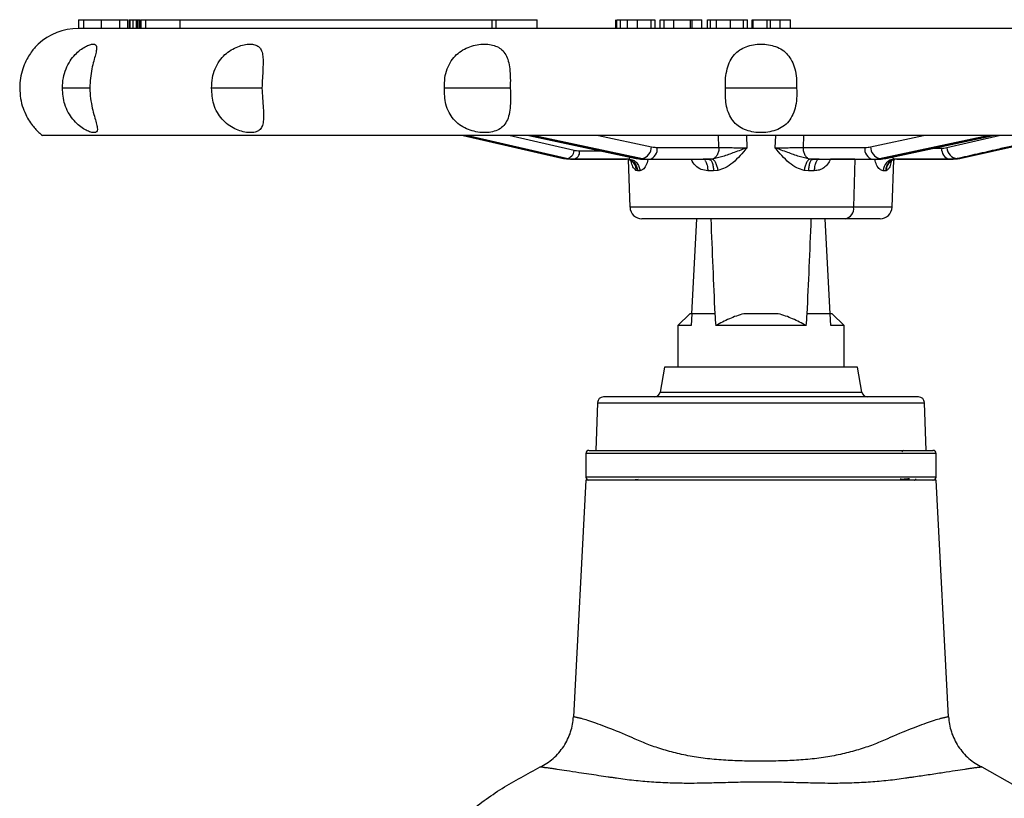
# Model space of a CAD drawing. Header units: millimetres. Extents: x 448 to 1828, y 150 to 1321.
# Tile 60 of 61: x 1578 to 1744, y 872 to 1003. Entities that reach past the tile are written whole.
import ezdxf

# ---------------------------------------------------------------- set-up
doc = ezdxf.new("R2010")
doc.units = ezdxf.units.MM

msp = doc.modelspace()

# ---------------------------------------------------------------- linework, layer by layer
at = {"color": 7, "linetype": 'Continuous', "lineweight": 25}
for p, q in [((1587.7, 1002.76), (1587.7, 1001.26)), ((1588.34, 1002.76), (1588.46, 1002.76)), ((1588.64, 1001.26), (1588.64, 1002.76)), ((1591.61, 1001.26), (1591.61, 1002.76)), ((1594.66, 1001.26), (1594.66, 1002.76)), ((1596.03, 1001.26), (1596.03, 1002.76)), ((1596.05, 1001.26), (1596.05, 1002.76)), ((1596.21, 1002.76), (1596.31, 1002.76)), ((1596.31, 1001.26), (1596.31, 1002.76)), ((1596.31, 1002.76), (1596.45, 1002.76)), ((1596.45, 1001.26), (1596.45, 1002.76)), ((1596.45, 1002.76), (1596.95, 1002.76)), ((1596.95, 1001.26), (1596.95, 1002.76)), ((1596.95, 1002.76), (1597.47, 1002.76)), ((1597.47, 1001.26), (1597.47, 1002.76)), ((1597.47, 1002.76), (1597.58, 1002.76)), ((1597.58, 1001.26), (1597.58, 1002.76)), ((1597.58, 1002.76), (1597.72, 1002.76)), ((1597.72, 1001.26), (1597.72, 1002.76)), ((1597.72, 1002.76), (1597.99, 1002.76)), ((1597.99, 1001.26), (1597.99, 1002.76)), ((1597.99, 1002.76), (1598.14, 1002.76)), ((1598.14, 1001.26), (1598.14, 1002.76)), ((1598.27, 1001.26), (1598.27, 1002.76)), ((1598.27, 1002.76), (1599.08, 1002.76)), ((1599.08, 1001.26), (1599.08, 1002.76)), ((1599.08, 1002.76), (1604.86, 1002.76)), ((1604.86, 1001.26), (1604.86, 1002.76)), ((1604.86, 1002.76), (1657.39, 1002.76)), ((1657.39, 1001.26), (1657.39, 1002.76)), ((1657.39, 1002.76), (1658.08, 1002.76)), ((1658.08, 1001.26), (1658.08, 1002.76)), ((1658.08, 1002.76), (1664.97, 1002.76)), ((1664.97, 1001.26), (1664.97, 1002.76)), ((1678.23, 1002.76), (1678.23, 1001.26)), ((1678.24, 1001.26), (1678.24, 1002.76)), ((1678.38, 1001.26), (1678.38, 1002.76)), ((1679.03, 1001.26), (1679.03, 1002.76)), ((1680.19, 1001.26), (1680.19, 1002.76)), ((1681.9, 1001.26), (1681.9, 1002.76)), ((1684.18, 1001.26), (1684.18, 1002.76)), ((1684.85, 1001.26), (1684.85, 1002.76)), ((1685.68, 1001.26), (1685.68, 1002.76)), ((1685.68, 1002.76), (1686.38, 1002.76)), ((1686.38, 1001.26), (1686.38, 1002.76)), ((1686.38, 1002.76), (1688, 1002.76)), ((1688, 1001.26), (1688, 1002.76)), ((1688, 1002.76), (1690.79, 1002.76)), ((1690.79, 1001.26), (1690.79, 1002.76)), ((1690.79, 1002.76), (1691.09, 1002.76)), ((1691.09, 1001.26), (1691.09, 1002.76)), ((1691.09, 1002.76), (1692.71, 1002.76)), ((1692.71, 1001.26), (1692.71, 1002.76)), ((1693.68, 1001.26), (1693.68, 1002.76)), ((1693.68, 1002.76), (1694.16, 1002.76)), ((1694.16, 1001.26), (1694.16, 1002.76)), ((1695.17, 1001.26), (1695.17, 1002.76)), ((1697.55, 1001.26), (1697.55, 1002.76)), ((1699.72, 1001.26), (1699.72, 1002.76)), ((1700.42, 1001.26), (1700.42, 1002.76)), ((1701.21, 1001.26), (1701.21, 1002.76)), ((1701.21, 1002.76), (1701.33, 1002.76)), ((1701.33, 1001.26), (1701.33, 1002.76)), ((1701.33, 1002.76), (1703.69, 1002.76)), ((1703.69, 1001.26), (1703.69, 1002.76)), ((1703.69, 1002.76), (1704.26, 1002.76)), ((1704.26, 1001.26), (1704.26, 1002.76)), ((1704.26, 1002.76), (1705.88, 1002.76)), ((1705.88, 1001.26), (1705.88, 1002.76)), ((1705.88, 1002.76), (1707.67, 1002.76)), ((1707.67, 1001.26), (1707.67, 1002.76)), ((1783.99, 1001.26), (1587.69, 1001.26)), ((1589.75, 991.26), (1585.03, 991.26)), ((1618.67, 991.26), (1610.15, 991.26)), ((1660.44, 991.26), (1649.35, 991.26)), ((1708.68, 991.26), (1696.68, 991.26)), ((1788.24, 983.26), (1581.68, 983.26)), ((1652.52, 983.26), (1669.13, 979.45)), ((1663.59, 983.26), (1681.67, 979.41)), ((1723.68, 979.41), (1741.79, 983.26)), ((1736.4, 979.43), (1753.26, 983.26)), ((1736.4, 979.43), (1753.26, 983.26)), ((1685.19, 981.26), (1695.6, 981.26)), ((1709.75, 981.26), (1720.16, 981.26)), ((1669.43, 979.38), (1669.92, 979.38)), ((1670.59, 979.26), (1680.01, 979.26)), ((1670.68, 979.28), (1671.22, 979.27)), ((1680.33, 979.21), (1680.61, 971.19)), ((1680.34, 979.23), (1680.64, 979.11)), ((1680.47, 979.3), (1680.45, 979.26)), ((1680.45, 979.28), (1680.82, 979.21)), ((1680.45, 979.26), (1680.8, 979.18)), ((1681.66, 979.41), (1681.92, 979.39)), ((1681.92, 979.38), (1682.71, 979.38)), ((1683.48, 979.27), (1684.08, 979.29)), ((1683.82, 979.26), (1693.96, 979.26)), ((1693.96, 979.26), (1692.91, 979.26)), ((1694.49, 979.29), (1693.96, 979.26)), ((1693.96, 979.26), (1694.08, 979.19)), ((1711.39, 979.26), (1710.86, 979.29)), ((1711.39, 979.26), (1711.27, 979.19)), ((1711.39, 979.26), (1721.53, 979.26)), ((1712.45, 979.26), (1711.39, 979.26)), ((1718.48, 979.26), (1714.38, 979.26)), ((1718.48, 979.26), (1718.28, 971.19)), ((1721.28, 979.29), (1721.87, 979.27)), ((1722.3, 979.26), (1722.45, 979.27)), ((1722.64, 979.38), (1723.43, 979.38)), ((1724.72, 979.21), (1725.07, 979.29)), ((1724.74, 971.19), (1725.02, 979.18)), ((1725.06, 979.18), (1725.2, 979.23)), ((1725.53, 979.26), (1735.02, 979.26)), ((1734.32, 979.28), (1734.93, 979.28)), ((1734.54, 979.26), (1734.32, 979.28)), ((1734.93, 979.27), (1734.54, 979.26)), ((1735.7, 979.38), (1736.17, 979.38)), ((1681.88, 977.33), (1681.61, 977.4)), ((1682.28, 977.33), (1681.88, 977.33)), ((1694.68, 977.33), (1693.71, 977.33)), ((1695.4, 977.4), (1694.68, 977.33)), ((1710.67, 977.33), (1709.95, 977.4)), ((1711.64, 977.33), (1710.67, 977.33)), ((1723.65, 977.33), (1723.25, 977.33)), ((1723.75, 977.34), (1723.65, 977.33)), ((1716.87, 969.26), (1682.61, 969.26)), ((1691.03, 953.26), (1691.87, 969.26)), ((1714.32, 953.26), (1713.48, 969.26)), ((1722.74, 969.26), (1716.87, 969.26)), ((1690.68, 953.26), (1688.68, 951.26)), ((1691.03, 953.26), (1690.68, 953.26)), ((1691.03, 953.26), (1690.93, 951.26)), ((1694.9, 953.26), (1691.03, 953.26)), ((1705.59, 953.26), (1699.76, 953.26)), ((1714.32, 953.26), (1710.45, 953.26)), ((1714.42, 951.26), (1714.32, 953.26)), ((1714.68, 953.26), (1714.32, 953.26)), ((1716.68, 951.26), (1714.68, 953.26)), ((1688.68, 951.26), (1688.68, 944.26)), ((1710.29, 951.26), (1695.06, 951.26)), ((1716.68, 944.26), (1716.68, 951.26)), ((1686.43, 944.26), (1685.69, 940.08)), ((1718.93, 944.26), (1686.43, 944.26)), ((1719.66, 940.08), (1718.93, 944.26)), ((1675.14, 938.29), (1674.86, 930.26)), ((1730.49, 930.26), (1730.21, 938.29)), ((1673.18, 929.76), (1673.18, 925.76)), ((1674.86, 930.26), (1727.49, 930.26)), ((1726.68, 930.26), (1726.42, 930)), ((1732.18, 925.76), (1732.18, 929.76)), ((1726.18, 925.52), (1726.18, 925.32)), ((1728.77, 925.35), (1728.77, 925.48)), ((1673.18, 925.26), (1671.09, 885.44)), ((1732.18, 925.26), (1673.18, 925.26)), ((1723.91, 925.26), (1723.88, 925.27)), ((1734.26, 885.44), (1732.18, 925.26)), ((1739.86, 876.98), (1745.42, 873.87))]:
    msp.add_line(p, q, dxfattribs=at)
at = {"color": 8, "linetype": 'Continuous', "lineweight": 25}
for p, q in [((1669.43, 979.38), (1652.55, 983.26)), ((1669.92, 979.38), (1653.09, 983.26)), ((1671.2, 980.73), (1660.23, 983.26)), ((1663.77, 983.26), (1681.92, 979.38)), ((1664.51, 983.26), (1682.71, 979.38)), ((1675.31, 983.26), (1684.23, 981.36)), ((1695.6, 981.26), (1695.53, 983.26)), ((1700.32, 981.19), (1700.27, 983.26)), ((1705.09, 983.26), (1705.03, 981.19)), ((1709.82, 983.26), (1709.75, 981.26)), ((1721.12, 981.36), (1730.04, 983.26)), ((1722.64, 979.38), (1740.84, 983.26)), ((1723.43, 979.38), (1741.58, 983.26)), ((1743.01, 983.26), (1733.99, 981.18)), ((1753.08, 983.26), (1736.17, 979.38)), ((1675.97, 980.62), (1672.14, 980.63)), ((1733.1, 981.08), (1731.54, 981.08)), ((1718.28, 971.19), (1680.61, 971.19)), ((1724.74, 971.19), (1718.28, 971.19)), ((1685.69, 940.08), (1717.3, 940.08)), ((1717.3, 940.08), (1719.66, 940.08)), ((1675.14, 938.29), (1730.21, 938.29)), ((1732.18, 929.76), (1673.18, 929.76)), ((1728.15, 925.76), (1673.18, 925.76)), ((1732.18, 925.76), (1728.15, 925.76))]:
    msp.add_line(p, q, dxfattribs=at)
at = {"color": 7, "linetype": 'Continuous', "lineweight": 25, "flags": 128}
for points in [[(1669.13, 979.44), (1669.16, 979.43), (1669.43, 979.38)], [(1670.59, 979.26), (1670.65, 979.26), (1670.71, 979.26), (1670.76, 979.26), (1670.82, 979.26), (1670.88, 979.26), (1670.94, 979.26), (1671, 979.26), (1671.06, 979.26)], [(1681.92, 979.38), (1681.73, 979.4), (1681.67, 979.41)], [(1683.05, 979.26), (1683.15, 979.26), (1683.25, 979.26), (1683.34, 979.26), (1683.44, 979.26), (1683.53, 979.26), (1683.63, 979.26), (1683.73, 979.26), (1683.82, 979.26)], [(1721.53, 979.26), (1721.62, 979.26), (1721.72, 979.26), (1721.82, 979.26), (1721.91, 979.26), (1722.01, 979.26), (1722.11, 979.26), (1722.2, 979.26), (1722.3, 979.26)], [(1723.43, 979.38), (1723.62, 979.4), (1723.68, 979.41)], [(1734.54, 979.26), (1731.57, 979.26), (1728.77, 979.26), (1726.81, 979.26), (1725.1, 979.26)], [(1734.54, 979.26), (1734.6, 979.26), (1734.66, 979.26), (1734.72, 979.26), (1734.78, 979.26), (1734.84, 979.26), (1734.9, 979.26), (1734.96, 979.26), (1735.02, 979.26)], [(1736.4, 979.43), (1736.38, 979.42), (1736.17, 979.38)], [(1682, 925.38), (1681.49, 925.28), (1681.44, 925.26)]]:
    msp.add_lwpolyline(points, dxfattribs=at)
at = {"color": 7, "linetype": 'Continuous', "lineweight": 25}
for centre, radius, start, end in [((1587.68, 991.26), 10, 90, 132.4124), ((1587.68, 991.26), 10, 228.4216, 233.1301), ((1669.75, 980.82), 1.45, 276.5533, 356.5188), ((1670.84, 980.54), 1.3, 279.6366, 3.755), ((1682.18, 981.36), 2.05, 284.889, 359.8396), ((1683.43, 980.99), 1.78, 282.8167, 8.6867), ((1721.92, 980.99), 1.78, 171.3134, 257.1834), ((1723.17, 981.36), 2.05, 180.1604, 255.111), ((1735.91, 981.3), 1.93, 183.4314, 263.5681), ((1725.18, 977.34), 1.92, 92.2633, 180.2926), ((1682.61, 971.26), 2, 182, 270), ((1716.53, 970.99), 1.76, 281.0281, 6.5465), ((1722.74, 971.26), 2, 270, 358), ((1676.14, 938.26), 1, 90, 178), ((1684.7, 940.26), 1, 270, 350), ((1720.65, 940.26), 1, 190, 270), ((1729.21, 938.26), 1, 2, 90), ((1673.68, 929.76), 0.5, 90, 180), ((1731.68, 929.76), 0.5, 0, 90), ((1673.68, 925.76), 0.5, 180, 270), ((1731.68, 925.76), 0.5, 270, 0)]:
    msp.add_arc(centre, radius, start, end, dxfattribs=at)
at = {"color": 8, "linetype": 'Continuous', "lineweight": 25}
msp.add_arc((1734.91, 981), 1.82, 177.2933, 251.1359, dxfattribs=at)
at = {"color": 7, "linetype": 'Continuous', "lineweight": 25}
for centre, major_axis, ratio, start_param, end_param in [((1702.68, 1103.03), (0, 217.25), 0.049416, 2.234145, 2.331465), ((1702.68, 1103.03), (0, 217.25), 0.049416, 3.95172, 4.04904), ((1702.68, 1175.39), (0, 267.14), 0.052408, 2.552662, 2.56628), ((1702.68, 1175.39), (0, 267.14), 0.052408, 3.716905, 3.730523)]:
    msp.add_ellipse(centre, major_axis=major_axis, ratio=ratio, start_param=start_param, end_param=end_param, dxfattribs=at)
for points, knots in [([(1587.73, 1002.76), (1587.72, 1002.76), (1587.71, 1002.76), (1587.93, 1002.76), (1588.37, 1002.76), (1588.64, 1002.76)], [0, 0, 0, 0, 0.189272, 0.508492, 1, 1, 1, 1]), ([(1588.64, 1002.76), (1589.1, 1002.76), (1589.98, 1002.76), (1591.09, 1002.76), (1591.61, 1002.76)], [0, 0, 0, 0, 0.530169, 1, 1, 1, 1]), ([(1591.61, 1002.76), (1592.25, 1002.76), (1593.35, 1002.76), (1594.27, 1002.76), (1594.66, 1002.76)], [0, 0, 0, 0, 0.58225, 1, 1, 1, 1]), ([(1594.66, 1002.76), (1595.06, 1002.76), (1595.8, 1002.76), (1595.96, 1002.76), (1596.03, 1002.76)], [0, 0, 0, 0, 0.542866, 1, 1, 1, 1]), ([(1678.38, 1002.76), (1678.45, 1002.76), (1678.56, 1002.76), (1678.9, 1002.76), (1679.03, 1002.76)], [0, 0, 0, 0, 0.6178456, 1, 1, 1, 1]), ([(1679.03, 1002.76), (1679.22, 1002.76), (1679.56, 1002.76), (1680, 1002.76), (1680.19, 1002.76)], [0, 0, 0, 0, 0.548325, 1, 1, 1, 1]), ([(1680.19, 1002.76), (1680.48, 1002.76), (1681.05, 1002.76), (1681.62, 1002.76), (1681.9, 1002.76)], [0, 0, 0, 0, 0.518882, 1, 1, 1, 1]), ([(1681.9, 1002.76), (1682.41, 1002.76), (1683.26, 1002.76), (1683.92, 1002.76), (1684.18, 1002.76)], [0, 0, 0, 0, 0.603685, 1, 1, 1, 1]), ([(1684.18, 1002.76), (1684.42, 1002.76), (1684.81, 1002.76), (1684.81, 1002.76), (1684.81, 1002.76)], [0, 0, 0, 0, 0.62641, 1, 1, 1, 1]), ([(1694.16, 1002.76), (1694.19, 1002.76), (1694.25, 1002.76), (1694.55, 1002.76), (1694.93, 1002.76), (1695.17, 1002.76)], [0, 0, 0, 0, 0.291742, 0.565928, 1, 1, 1, 1]), ([(1695.17, 1002.76), (1695.56, 1002.76), (1696.3, 1002.76), (1697.15, 1002.76), (1697.55, 1002.76)], [0, 0, 0, 0, 0.521406, 1, 1, 1, 1]), ([(1697.55, 1002.76), (1698.02, 1002.76), (1698.84, 1002.76), (1699.46, 1002.76), (1699.72, 1002.76)], [0, 0, 0, 0, 0.582634, 1, 1, 1, 1]), ([(1699.72, 1002.76), (1699.98, 1002.76), (1700.39, 1002.76), (1700.39, 1002.76), (1700.39, 1002.76)], [0, 0, 0, 0, 0.625748, 1, 1, 1, 1]), ([(1580.93, 998.64), (1580.91, 998.62), (1580.87, 998.59), (1580.55, 998.25), (1580.07, 997.71), (1579.47, 996.89), (1578.84, 995.8), (1578.3, 994.47), (1577.9, 992.92), (1577.85, 991.82), (1577.82, 991.26)], [0, 0, 0, 0, 0.111465, 0.222831, 0.338523, 0.456109, 0.579653, 0.713246, 0.852279, 1, 1, 1, 1]), ([(1585.03, 991.26), (1585.05, 991.82), (1585.1, 992.93), (1585.58, 994.48), (1586.27, 995.82), (1587.12, 996.89), (1588.02, 997.7), (1588.88, 998.25), (1589.64, 998.57), (1590.23, 998.67), (1590.63, 998.58), (1590.8, 998.26), (1590.78, 997.71), (1590.59, 996.89), (1590.28, 995.8), (1589.96, 994.47), (1589.7, 992.92), (1589.65, 991.82), (1589.62, 991.26)], [0, 0, 0, 0, 0.074207, 0.144401, 0.210903, 0.272419, 0.330581, 0.387672, 0.443438, 0.499601, 0.555743, 0.611425, 0.669269, 0.728061, 0.789831, 0.856626, 0.926141, 1, 1, 1, 1]), ([(1610.15, 991.26), (1610.16, 991.82), (1610.2, 992.93), (1610.68, 994.48), (1611.4, 995.82), (1612.35, 996.89), (1613.42, 997.7), (1614.54, 998.25), (1615.63, 998.57), (1616.61, 998.67), (1617.45, 998.58), (1618.09, 998.26), (1618.53, 997.71), (1618.77, 996.89), (1618.83, 995.8), (1618.79, 994.47), (1618.7, 992.92), (1618.65, 991.82), (1618.63, 991.26)], [0, 0, 0, 0, 0.074209, 0.144403, 0.210908, 0.272425, 0.330582, 0.387666, 0.443437, 0.499604, 0.555746, 0.611426, 0.669266, 0.728052, 0.789825, 0.856624, 0.92614, 1, 1, 1, 1]), ([(1649.35, 991.26), (1649.36, 991.82), (1649.37, 992.93), (1649.78, 994.48), (1650.44, 995.82), (1651.34, 996.89), (1652.42, 997.7), (1653.61, 998.25), (1654.86, 998.57), (1656.09, 998.67), (1657.24, 998.58), (1658.25, 998.26), (1659.09, 997.71), (1659.72, 996.89), (1660.15, 995.8), (1660.38, 994.47), (1660.48, 992.92), (1660.45, 991.82), (1660.44, 991.26)], [0, 0, 0, 0, 0.074207, 0.144401, 0.210903, 0.272419, 0.330581, 0.387672, 0.443438, 0.499601, 0.555743, 0.611425, 0.669269, 0.728061, 0.789831, 0.856626, 0.926141, 1, 1, 1, 1]), ([(1696.68, 991.26), (1696.67, 991.82), (1696.66, 992.93), (1696.94, 994.48), (1697.42, 995.82), (1698.14, 996.89), (1699.06, 997.7), (1700.16, 998.25), (1701.38, 998.57), (1702.67, 998.67), (1703.95, 998.58), (1705.18, 998.26), (1706.29, 997.71), (1707.22, 996.89), (1707.94, 995.8), (1708.42, 994.47), (1708.69, 992.92), (1708.68, 991.82), (1708.68, 991.26)], [0, 0, 0, 0, 0.0742073, 0.1444005, 0.2109035, 0.2724193, 0.330581, 0.387672, 0.4434376, 0.4996006, 0.5557429, 0.6114246, 0.6692692, 0.7280609, 0.7898315, 0.8566264, 0.9261415, 1, 1, 1, 1]), ([(1577.82, 991.26), (1577.85, 990.66), (1577.91, 989.51), (1578.35, 987.89), (1578.96, 986.49), (1579.64, 985.37), (1580.29, 984.55), (1580.78, 984.02), (1581.05, 983.77), (1581.04, 983.77), (1581.04, 983.78)], [0, 0, 0, 0, 0.152388, 0.295954, 0.433593, 0.560867, 0.685552, 0.808354, 0.930655, 1, 1, 1, 1]), ([(1589.62, 991.26), (1589.65, 990.66), (1589.72, 989.51), (1590.03, 987.89), (1590.39, 986.49), (1590.73, 985.37), (1590.93, 984.55), (1590.91, 984.02), (1590.64, 983.75), (1590.14, 983.73), (1589.43, 983.93), (1588.58, 984.36), (1587.64, 985.05), (1586.74, 985.99), (1585.96, 987.16), (1585.19, 988.89), (1585.09, 990.33), (1585.03, 991.26)], [0, 0, 0, 0, 0.0762067, 0.148002, 0.216833, 0.2804811, 0.3428338, 0.4042456, 0.4654061, 0.5235554, 0.5807372, 0.6384422, 0.6969757, 0.7578323, 0.8169435, 0.8810702, 1, 1, 1, 1]), ([(1618.63, 991.26), (1618.67, 990.66), (1618.73, 989.51), (1618.85, 987.89), (1618.92, 986.49), (1618.85, 985.37), (1618.58, 984.55), (1618.06, 984.02), (1617.29, 983.75), (1616.32, 983.73), (1615.22, 983.93), (1614.06, 984.36), (1612.91, 985.05), (1611.88, 985.98), (1611.05, 987.16), (1610.27, 988.89), (1610.19, 990.33), (1610.15, 991.26)], [0, 0, 0, 0, 0.076219, 0.148021, 0.216927, 0.280679, 0.342472, 0.403302, 0.464442, 0.523755, 0.581619, 0.638794, 0.69688, 0.757604, 0.81683, 0.881076, 1, 1, 1, 1]), ([(1660.44, 991.26), (1660.47, 990.66), (1660.52, 989.51), (1660.44, 987.89), (1660.21, 986.49), (1659.74, 985.37), (1659.04, 984.55), (1658.07, 984.02), (1656.91, 983.75), (1655.64, 983.73), (1654.34, 983.93), (1653.05, 984.36), (1651.85, 985.05), (1650.85, 985.99), (1650.08, 987.16), (1649.41, 988.89), (1649.37, 990.33), (1649.35, 991.26)], [0, 0, 0, 0, 0.076207, 0.148002, 0.216833, 0.280481, 0.342834, 0.404246, 0.465406, 0.523555, 0.580737, 0.638442, 0.696976, 0.757832, 0.816943, 0.88107, 1, 1, 1, 1]), ([(1708.68, 991.26), (1708.69, 990.66), (1708.72, 989.51), (1708.46, 987.89), (1707.95, 986.49), (1707.17, 985.37), (1706.14, 984.55), (1704.88, 984.02), (1703.51, 983.75), (1702.13, 983.73), (1700.81, 983.93), (1699.59, 984.36), (1698.52, 985.05), (1697.71, 985.99), (1697.12, 987.16), (1696.66, 988.89), (1696.67, 990.33), (1696.68, 991.26)], [0, 0, 0, 0, 0.0762067, 0.148002, 0.216833, 0.2804811, 0.3428338, 0.4042456, 0.4654061, 0.5235554, 0.5807372, 0.6384422, 0.6969757, 0.7578323, 0.8169435, 0.8810702, 1, 1, 1, 1]), ([(1672.14, 980.63), (1671.96, 980.63), (1671.64, 980.64), (1671.33, 980.7), (1671.2, 980.73)], [0, 0, 0, 0, 0.559804, 1, 1, 1, 1]), ([(1684.23, 981.36), (1684.41, 981.32), (1684.73, 981.27), (1685.05, 981.26), (1685.19, 981.26)], [0, 0, 0, 0, 0.5605043, 1, 1, 1, 1]), ([(1700.32, 981.19), (1699.61, 980.93), (1698.23, 980.45), (1696.33, 979.71), (1695.07, 979.42), (1694.49, 979.29)], [0, 0, 0, 0, 0.3688064, 0.7087243, 1, 1, 1, 1]), ([(1700.32, 981.19), (1699.56, 980.3), (1698.47, 979.02), (1696.72, 977.79), (1695.82, 977.52), (1695.4, 977.4)], [0, 0, 0, 0, 0.5433167, 0.7854363, 1, 1, 1, 1]), ([(1695.6, 981.26), (1695.93, 981.25), (1696.59, 981.24), (1697.78, 981.22), (1699.04, 981.2), (1699.89, 981.19), (1700.32, 981.19)], [0, 0, 0, 0, 0.250081, 0.500117, 0.750107, 1, 1, 1, 1]), ([(1705.03, 981.19), (1705.46, 981.19), (1706.31, 981.2), (1707.57, 981.22), (1708.76, 981.24), (1709.42, 981.25), (1709.75, 981.26)], [0, 0, 0, 0, 0.249908, 0.499895, 0.749877, 1, 1, 1, 1]), ([(1709.95, 977.4), (1709.53, 977.52), (1708.62, 977.79), (1706.88, 979.02), (1705.79, 980.3), (1705.03, 981.19)], [0, 0, 0, 0, 0.215181, 0.458139, 1, 1, 1, 1]), ([(1710.86, 979.29), (1710.28, 979.42), (1709.02, 979.71), (1707.12, 980.45), (1705.74, 980.93), (1705.03, 981.19)], [0, 0, 0, 0, 0.2912798, 0.6312078, 1, 1, 1, 1]), ([(1720.16, 981.26), (1720.34, 981.26), (1720.66, 981.27), (1720.98, 981.33), (1721.12, 981.36)], [0, 0, 0, 0, 0.55933, 1, 1, 1, 1]), ([(1733.99, 981.18), (1733.82, 981.15), (1733.53, 981.09), (1733.23, 981.09), (1733.1, 981.08)], [0, 0, 0, 0, 0.559378, 1, 1, 1, 1]), ([(1670.59, 979.26), (1670.37, 979.26), (1669.99, 979.27), (1669.6, 979.35), (1669.43, 979.38)], [0, 0, 0, 0, 0.5593372, 1, 1, 1, 1]), ([(1671.06, 979.26), (1670.84, 979.26), (1670.46, 979.27), (1670.08, 979.35), (1669.92, 979.38)], [0, 0, 0, 0, 0.5598328, 1, 1, 1, 1]), ([(1680.45, 979.26), (1679.67, 979.26), (1678.02, 979.26), (1674.89, 979.26), (1672.54, 979.26), (1671.06, 979.26)], [0, 0, 0, 0, 0.249514, 0.527051, 1, 1, 1, 1]), ([(1681.92, 979.38), (1682.14, 979.34), (1682.51, 979.27), (1682.89, 979.26), (1683.05, 979.26)], [0, 0, 0, 0, 0.56011, 1, 1, 1, 1]), ([(1682.71, 979.38), (1682.91, 979.34), (1683.29, 979.27), (1683.66, 979.26), (1683.82, 979.26)], [0, 0, 0, 0, 0.5606094, 1, 1, 1, 1]), ([(1694.49, 979.29), (1694.57, 979.25), (1694.75, 979.16), (1695.02, 978.71), (1695.25, 978.1), (1695.35, 977.63), (1695.4, 977.4)], [0, 0, 0, 0, 0.241616, 0.499998, 0.758382, 1, 1, 1, 1]), ([(1710.86, 979.29), (1710.78, 979.25), (1710.61, 979.16), (1710.34, 978.72), (1710.1, 978.11), (1710, 977.63), (1709.95, 977.4)], [0, 0, 0, 0, 0.238534, 0.495723, 0.755269, 1, 1, 1, 1]), ([(1714.38, 979.26), (1714.23, 978.98), (1713.94, 978.42), (1713.28, 977.81), (1712.5, 977.4), (1711.93, 977.35), (1711.64, 977.33)], [0, 0, 0, 0, 0.2555762, 0.504229, 0.7505079, 1, 1, 1, 1]), ([(1721.53, 979.26), (1721.74, 979.26), (1722.11, 979.27), (1722.48, 979.35), (1722.64, 979.38)], [0, 0, 0, 0, 0.559337, 1, 1, 1, 1]), ([(1722.3, 979.26), (1722.51, 979.26), (1722.88, 979.27), (1723.26, 979.35), (1723.43, 979.38)], [0, 0, 0, 0, 0.5598328, 1, 1, 1, 1]), ([(1736.17, 979.38), (1735.96, 979.34), (1735.58, 979.27), (1735.19, 979.26), (1735.02, 979.26)], [0, 0, 0, 0, 0.5607656, 1, 1, 1, 1]), ([(1699.76, 953.26), (1698.93, 953.04), (1698.13, 952.75), (1696.56, 952.07), (1695.8, 951.68), (1695.06, 951.26)], [0, 0, 0, 0, 0.5, 0.5, 1, 1, 1, 1]), ([(1710.29, 951.26), (1709.55, 951.68), (1708.79, 952.07), (1707.22, 952.75), (1706.42, 953.04), (1705.59, 953.26)], [0, 0, 0, 0, 0.5, 0.5, 1, 1, 1, 1]), ([(1690.93, 951.26), (1690.19, 951.26), (1689.63, 951.26), (1689.06, 951.26), (1688.92, 951.26), (1688.72, 951.26), (1688.68, 951.26), (1688.68, 951.26)], [0, 0, 0, 0, 0.5, 0.5, 0.75, 0.75, 1, 1, 1, 1]), ([(1716.67, 951.26), (1716.67, 951.26), (1716.68, 951.26), (1716.63, 951.26), (1716.5, 951.26), (1716.19, 951.26), (1715.89, 951.26), (1715.57, 951.26), (1715.14, 951.26), (1714.71, 951.26), (1714.42, 951.26)], [0, 0, 0, 0, 0.025803, 0.103105, 0.318992, 0.46301, 0.612211, 0.689514, 0.79237, 1, 1, 1, 1]), ([(1725.65, 939.26), (1725.08, 939.26), (1723.92, 939.26), (1721.73, 939.26), (1719.39, 939.26), (1717, 939.26), (1713.86, 939.26), (1710.45, 939.26), (1706.87, 939.26), (1704.17, 939.26), (1701.46, 939.26), (1697.98, 939.26), (1693.85, 939.26), (1689.82, 939.26), (1686.64, 939.26), (1684.11, 939.26), (1681.99, 939.26), (1680.29, 939.26), (1678.5, 939.26), (1677.18, 939.26), (1676.44, 939.26), (1676.16, 939.26), (1676.17, 939.26), (1676.17, 939.26)], [0, 0, 0, 0, 0.046591, 0.094627, 0.144017, 0.182622, 0.221235, 0.29999, 0.339417, 0.378851, 0.417457, 0.456069, 0.53011, 0.599967, 0.646556, 0.694594, 0.743983, 0.782589, 0.821201, 0.899957, 0.939384, 0.978818, 1, 1, 1, 1]), ([(1729.18, 939.26), (1729.18, 939.26), (1729.21, 939.26), (1728.87, 939.26), (1727.91, 939.26), (1726.39, 939.26), (1725.65, 939.26)], [0, 0, 0, 0, 0.087145, 0.280274, 0.650601, 1, 1, 1, 1]), ([(1673.71, 930.26), (1673.71, 930.26), (1673.69, 930.26), (1674.32, 930.26), (1675.53, 930.26), (1676.74, 930.26), (1678.21, 930.26), (1680.07, 930.26), (1682.38, 930.26), (1685.15, 930.26), (1688.14, 930.26), (1691.34, 930.26), (1694.79, 930.26), (1698.16, 930.26), (1701.35, 930.26), (1705.3, 930.26), (1709.25, 930.26), (1713.04, 930.26), (1715.77, 930.26), (1718.33, 930.26), (1720.94, 930.26), (1723.5, 930.26), (1725.89, 930.26), (1727.16, 930.26), (1727.79, 930.26)], [0, 0, 0, 0, 0.021179, 0.099926, 0.139348, 0.178777, 0.217378, 0.255986, 0.305363, 0.353395, 0.399986, 0.44657, 0.494601, 0.543985, 0.582586, 0.621194, 0.69994, 0.739362, 0.778792, 0.817393, 0.856, 0.905378, 0.953411, 1, 1, 1, 1]), ([(1727.79, 930.26), (1728.34, 930.26), (1729.47, 930.26), (1730.66, 930.26), (1731.37, 930.26), (1731.67, 930.26), (1731.65, 930.26), (1731.64, 930.26)], [0, 0, 0, 0, 0.232894, 0.473011, 0.719894, 0.912871, 1, 1, 1, 1]), ([(1726.19, 925.31), (1726.19, 925.31), (1726.17, 925.32), (1726.19, 925.34), (1726.25, 925.36), (1726.35, 925.39), (1726.49, 925.41), (1726.66, 925.43), (1726.86, 925.45), (1727.08, 925.47), (1727.33, 925.49), (1727.54, 925.51), (1727.66, 925.52), (1727.71, 925.53)], [0, 0, 0, 0, 0.070483, 0.169649, 0.266022, 0.365189, 0.461562, 0.560729, 0.657103, 0.756271, 0.852645, 0.951813, 1, 1, 1, 1]), ([(1728.46, 925.26), (1728.48, 925.26), (1728.54, 925.27), (1728.63, 925.29), (1728.71, 925.31), (1728.76, 925.33), (1728.78, 925.35), (1728.78, 925.37), (1728.76, 925.38), (1728.75, 925.38)], [0, 0, 0, 0, 0.070318, 0.248004, 0.431395, 0.601083, 0.775271, 0.95249, 1, 1, 1, 1]), ([(1727.79, 925.26), (1727.16, 925.26), (1725.89, 925.26), (1723.5, 925.26), (1720.94, 925.26), (1718.33, 925.26), (1714.9, 925.26), (1711.17, 925.26), (1707.26, 925.26), (1704.31, 925.26), (1701.35, 925.26), (1698.16, 925.26), (1694.79, 925.26), (1691.34, 925.26), (1688.14, 925.26), (1685.15, 925.26), (1682.38, 925.26), (1680.07, 925.26), (1678.21, 925.26), (1676.25, 925.26), (1674.82, 925.26), (1674, 925.26), (1673.69, 925.26), (1673.71, 925.26), (1673.71, 925.26)], [0, 0, 0, 0, 0.046586, 0.094616, 0.144, 0.1826, 0.221208, 0.299954, 0.339377, 0.378806, 0.417407, 0.456015, 0.505392, 0.553424, 0.600014, 0.646598, 0.69463, 0.744014, 0.782615, 0.821223, 0.899969, 0.939391, 0.978821, 1, 1, 1, 1]), ([(1731.64, 925.26), (1731.65, 925.26), (1731.67, 925.26), (1731.37, 925.26), (1730.66, 925.26), (1729.47, 925.26), (1728.34, 925.26), (1727.79, 925.26)], [0, 0, 0, 0, 0.087095, 0.280106, 0.526958, 0.76709, 1, 1, 1, 1]), ([(1665.49, 876.98), (1666.25, 877.35), (1666.99, 877.83), (1668.33, 879), (1668.94, 879.69), (1669.94, 881.2), (1670.34, 882.03), (1670.89, 883.73), (1671.04, 884.6), (1671.09, 885.44)], [0, 0, 0, 0, 0.25, 0.25, 0.5, 0.5, 0.75, 0.75, 1, 1, 1, 1]), ([(1734.26, 885.44), (1734.26, 885.44), (1734.26, 885.44), (1734.25, 885.44), (1734.23, 885.43), (1734.2, 885.42), (1734.16, 885.41), (1734.08, 885.39), (1733.93, 885.35), (1733.71, 885.3), (1733.49, 885.25), (1733.31, 885.21), (1733.12, 885.17), (1732.68, 885.06), (1731.52, 884.7), (1729.04, 883.82), (1726.24, 882.72), (1724.42, 881.92), (1723.68, 881.58), (1722.37, 881.02), (1720.37, 880.26), (1717.79, 879.47), (1715.01, 878.84), (1712.08, 878.38), (1709.08, 878.11), (1705.93, 877.97), (1702.73, 877.93), (1699.48, 877.97), (1696.33, 878.1), (1693.27, 878.38), (1690.34, 878.84), (1687.57, 879.47), (1684.98, 880.26), (1682.98, 881.02), (1681.67, 881.58), (1680.93, 881.92), (1679.12, 882.72), (1676.31, 883.82), (1673.83, 884.7), (1672.68, 885.06), (1672.24, 885.17), (1672.04, 885.21), (1671.86, 885.25), (1671.64, 885.3), (1671.42, 885.35), (1671.25, 885.4), (1671.15, 885.42), (1671.1, 885.44), (1671.09, 885.44), (1671.09, 885.44)], [0, 0, 0, 0, 0.004959, 0.009995, 0.015107, 0.020296, 0.025561, 0.030904, 0.045709, 0.061678, 0.07021, 0.077067, 0.084848, 0.092768, 0.124114, 0.186851, 0.250282, 0.258314, 0.266244, 0.281767, 0.312756, 0.343714, 0.374692, 0.405765, 0.437005, 0.466788, 0.5, 0.531563, 0.562996, 0.594236, 0.625309, 0.656288, 0.687246, 0.718234, 0.733757, 0.741688, 0.749719, 0.81315, 0.875887, 0.907233, 0.915136, 0.922935, 0.929756, 0.938323, 0.954294, 0.969097, 0.979705, 0.990005, 1, 1, 1, 1]), ([(1734.26, 885.44), (1734.31, 884.6), (1734.46, 883.73), (1735.01, 882.03), (1735.41, 881.2), (1736.41, 879.69), (1737.02, 879), (1738.36, 877.83), (1739.1, 877.35), (1739.86, 876.98)], [0, 0, 0, 0, 0.25, 0.25, 0.5, 0.5, 0.75, 0.75, 1, 1, 1, 1]), ([(1649.7, 865.81), (1650.83, 866.9), (1653.73, 869.7), (1659, 873.51), (1663.33, 875.82), (1665.49, 876.98)], [0, 0, 0, 0, 0.2433361, 0.6216702, 1, 1, 1, 1]), ([(1739.86, 876.98), (1739.86, 876.98), (1739.86, 876.98), (1739.85, 876.97), (1739.82, 876.97), (1739.79, 876.96), (1739.74, 876.96), (1739.69, 876.95), (1739.62, 876.94), (1739.55, 876.93), (1739.47, 876.91), (1739.37, 876.9), (1739.27, 876.89), (1739.14, 876.87), (1738.97, 876.84), (1738.75, 876.82), (1738.52, 876.79), (1738.17, 876.74), (1737.7, 876.68), (1736.79, 876.54), (1735.41, 876.32), (1733.35, 876), (1730.99, 875.65), (1729.02, 875.36), (1727.71, 875.18), (1726.77, 875.03), (1725.1, 874.8), (1722.66, 874.53), (1719.55, 874.31), (1716.96, 874.23), (1714.72, 874.21), (1712.96, 874.22), (1711.18, 874.26), (1709.44, 874.31), (1707.82, 874.35), (1705.53, 874.41), (1702.68, 874.45), (1699.82, 874.41), (1697.53, 874.35), (1695.91, 874.31), (1694.18, 874.26), (1692.39, 874.22), (1690.63, 874.21), (1688.39, 874.23), (1685.8, 874.31), (1682.69, 874.53), (1680.25, 874.8), (1678.58, 875.03), (1677.64, 875.18), (1676.63, 875.32), (1675.29, 875.52), (1673.62, 875.76), (1671.77, 876.04), (1669.94, 876.32), (1668.56, 876.54), (1667.65, 876.68), (1667.18, 876.74), (1666.84, 876.79), (1666.6, 876.82), (1666.38, 876.84), (1666.17, 876.87), (1665.97, 876.9), (1665.79, 876.93), (1665.66, 876.95), (1665.56, 876.96), (1665.5, 876.97), (1665.49, 876.98), (1665.49, 876.98)], [0, 0, 0, 0, 0.005161, 0.01033, 0.015508, 0.020695, 0.025891, 0.031095, 0.036309, 0.041532, 0.046763, 0.052004, 0.057254, 0.062513, 0.070584, 0.078141, 0.087831, 0.093769, 0.109089, 0.125021, 0.155418, 0.187498, 0.221129, 0.249975, 0.257789, 0.265602, 0.28123, 0.312477, 0.342383, 0.374972, 0.38788, 0.406227, 0.42445, 0.437483, 0.454043, 0.46874, 0.499991, 0.531242, 0.54591, 0.562499, 0.575539, 0.593755, 0.612097, 0.62501, 0.6576, 0.687505, 0.718752, 0.73438, 0.742194, 0.750007, 0.768713, 0.789545, 0.812504, 0.844591, 0.874981, 0.890916, 0.906234, 0.911855, 0.921859, 0.92947, 0.937489, 0.947997, 0.958468, 0.968904, 0.979304, 0.989669, 1, 1, 1, 1])]:
    msp.add_open_spline(points, degree=3, knots=knots, dxfattribs=at)
at = {"color": 8, "linetype": 'Continuous', "lineweight": 25}
for points, knots in [([(1752.67, 983.26), (1751.67, 983.03), (1749.8, 982.6), (1747.15, 981.99), (1744.76, 981.44), (1742.1, 980.83), (1739.08, 980.14), (1736.82, 979.63), (1735.7, 979.38)], [0, 0, 0, 0, 0.176555, 0.330779, 0.467504, 0.59964, 0.801542, 1, 1, 1, 1]), ([(1680.57, 979.65), (1680.57, 979.64), (1680.55, 979.48), (1680.5, 979.35), (1680.48, 979.31), (1680.47, 979.3)], [0, 0, 0, 0, 0.013287, 0.64323, 1, 1, 1, 1]), ([(1680.63, 979.13), (1680.66, 979.12), (1680.92, 979.07), (1681.33, 978.71), (1681.77, 978.1), (1681.84, 977.58), (1681.88, 977.33)], [0, 0, 0, 0, 0.039363, 0.359575, 0.679788, 1, 1, 1, 1]), ([(1680.63, 979.11), (1680.82, 978.98), (1681.2, 978.73), (1681.56, 978.1), (1681.59, 977.63), (1681.61, 977.4)], [0, 0, 0, 0, 0.331095, 0.675373, 1, 1, 1, 1]), ([(1681.61, 977.4), (1681.47, 977.53), (1681.17, 977.8), (1680.9, 978.42), (1680.81, 978.92), (1680.79, 979.04)], [0, 0, 0, 0, 0.40225, 0.856423, 1, 1, 1, 1]), ([(1680.8, 979.18), (1680.91, 979.17), (1681.26, 979.11), (1681.75, 978.72), (1682.17, 978.09), (1682.24, 977.58), (1682.28, 977.33)], [0, 0, 0, 0, 0.140995, 0.42733, 0.713665, 1, 1, 1, 1]), ([(1683.64, 979.31), (1683.64, 979.29), (1683.59, 978.85), (1683.29, 978.18), (1682.8, 977.46), (1682.45, 977.37), (1682.28, 977.33)], [0, 0, 0, 0, 0.018448, 0.351703, 0.674825, 1, 1, 1, 1]), ([(1693.71, 977.33), (1693.33, 977.37), (1692.56, 977.46), (1691.63, 978.18), (1691.08, 978.84), (1690.98, 979.25), (1690.98, 979.26)], [0, 0, 0, 0, 0.329832, 0.657881, 0.996035, 1, 1, 1, 1]), ([(1694.08, 979.19), (1694.13, 979.17), (1694.27, 979.12), (1694.47, 978.72), (1694.64, 978.09), (1694.66, 977.58), (1694.68, 977.33)], [0, 0, 0, 0, 0.1529117, 0.4352744, 0.7176372, 1, 1, 1, 1]), ([(1711.27, 979.19), (1711.22, 979.17), (1711.08, 979.12), (1710.88, 978.72), (1710.71, 978.09), (1710.69, 977.58), (1710.67, 977.33)], [0, 0, 0, 0, 0.15292, 0.43528, 0.71764, 1, 1, 1, 1]), ([(1723.25, 977.33), (1723.06, 977.38), (1722.68, 977.48), (1722.14, 978.21), (1721.92, 978.94), (1721.82, 979.26)], [0, 0, 0, 0, 0.360047, 0.715763, 1, 1, 1, 1]), ([(1725.21, 979.19), (1725.08, 979.17), (1724.71, 979.12), (1724.2, 978.72), (1723.76, 978.09), (1723.69, 977.58), (1723.65, 977.33)], [0, 0, 0, 0, 0.1525975, 0.435065, 0.7175325, 1, 1, 1, 1]), ([(1725.16, 979.18), (1725.06, 979.16), (1724.72, 979.1), (1724.24, 978.7), (1723.83, 978.07), (1723.78, 977.58), (1723.75, 977.34)], [0, 0, 0, 0, 0.12715, 0.424978, 0.722806, 1, 1, 1, 1]), ([(1724.62, 979.15), (1724.57, 978.82), (1724.45, 978.15), (1724.13, 977.54), (1723.86, 977.4), (1723.75, 977.34)], [0, 0, 0, 0, 0.351757, 0.714432, 1, 1, 1, 1]), ([(1725.1, 979.26), (1725.07, 979.27), (1725.01, 979.3), (1724.92, 979.56), (1724.88, 979.67)], [0, 0, 0, 0, 0.5842671, 1, 1, 1, 1]), ([(1735.7, 979.38), (1735.48, 979.34), (1735.23, 979.29), (1734.97, 979.28), (1734.93, 979.27)], [0, 0, 0, 0, 0.839759, 1, 1, 1, 1])]:
    msp.add_open_spline(points, degree=3, knots=knots, dxfattribs=at)
at = {"color": 7, "linetype": 'Continuous', "lineweight": 25}
for points in [[(1695.6, 981.26), (1695.58, 981.03), (1695.55, 980.56), (1695.3, 979.96), (1694.94, 979.49), (1694.64, 979.36), (1694.49, 979.29)], [(1709.75, 981.26), (1709.77, 981.03), (1709.8, 980.56), (1710.05, 979.96), (1710.41, 979.49), (1710.71, 979.36), (1710.86, 979.29)]]:
    msp.add_open_spline(points, degree=3, dxfattribs=at)
at = {"color": 8, "linetype": 'Continuous', "lineweight": 25}
for points in [[(1693.21, 979.11), (1693.3, 978.99), (1693.48, 978.74), (1693.66, 978.09), (1693.69, 977.58), (1693.71, 977.33)], [(1712.14, 979.11), (1712.05, 978.99), (1711.87, 978.74), (1711.69, 978.09), (1711.66, 977.58), (1711.64, 977.33)]]:
    msp.add_open_spline(points, degree=3, dxfattribs=at)

doc.saveas('drawing.dxf')
